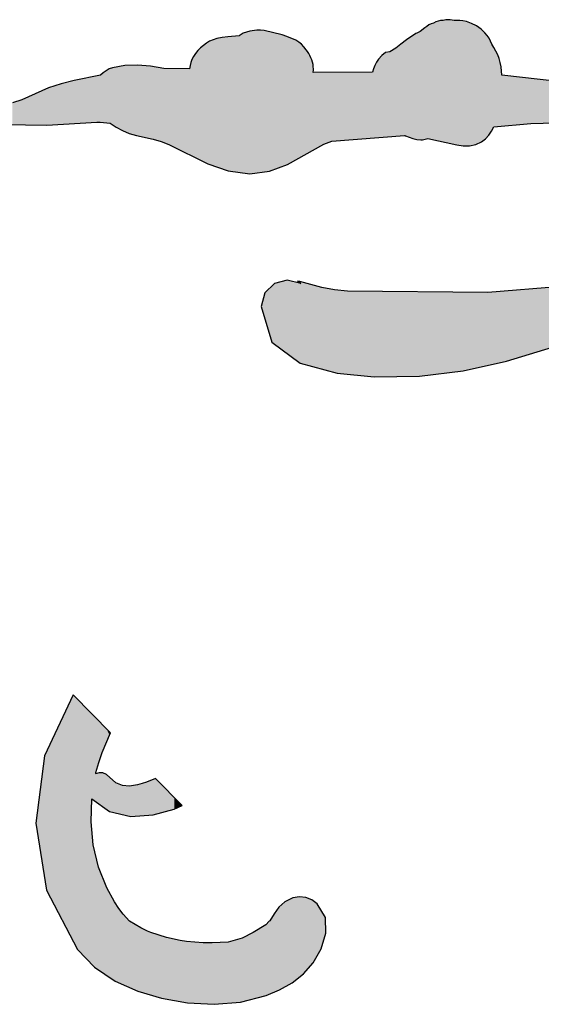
# Model space of a CAD drawing. Extents: x 1.9 to 28.2, y -198.3 to -105.4.
# Tile 3 of 19: x 7.9 to 11.9, y -198.3 to -190.8. Entities that reach past the tile are written whole.
import ezdxf

# ---------------------------------------------------------------- set-up
doc = ezdxf.new("R2010")
doc.units = 0
doc.layers.add('LAYER_3', color=7, linetype='CONTINUOUS')

# ---------------------------------------------------------------- blocks, each defined once
blk = doc.blocks.new('*U24')
at = {"layer": 'LAYER_3', "color": 112}
for points in [[(11.1237, -191.7013), (11.1055, -190.7983), (11.1237, -190.7921)], [(11.1425, -191.7055), (11.1237, -190.7921), (11.1425, -190.7883)], [(11.1237, -191.7013), (11.1237, -190.7921), (11.1425, -191.7055)], [(11.162, -191.7097), (11.1425, -190.7883), (11.162, -190.787)], [(11.1425, -191.7055), (11.1425, -190.7883), (11.162, -191.7097)], [(11.1725, -191.7121), (11.162, -190.787), (11.1725, -190.7848)], [(11.162, -191.7097), (11.162, -190.787), (11.1725, -191.7121)], [(11.1831, -191.7144), (11.1725, -190.7848), (11.1831, -190.7831)], [(11.1725, -191.7121), (11.1725, -190.7848), (11.1831, -191.7144)], [(11.1937, -191.7167), (11.1831, -190.7831), (11.1937, -190.7821)], [(11.1831, -191.7144), (11.1831, -190.7831), (11.1937, -191.7167)], [(11.2044, -191.7191), (11.1937, -190.7821), (11.2044, -190.7817)], [(11.1937, -191.7167), (11.1937, -190.7821), (11.2044, -191.7191)], [(11.2044, -191.7191), (11.2044, -190.7817), (11.2145, -191.7213)], [(11.2145, -191.7213), (11.2044, -190.7817), (11.2145, -190.7821)], [(11.2145, -191.7213), (11.2145, -190.7821), (11.2443, -191.7278)], [(11.2443, -191.7278), (11.2145, -190.7821), (11.2443, -190.7872)], [(11.2443, -191.7278), (11.2443, -190.7872), (11.2663, -191.7327)], [(11.2663, -191.7327), (11.2443, -190.7872), (11.2663, -190.7873)], [(11.2663, -191.7327), (11.2663, -190.7873), (11.2883, -191.736)], [(11.2883, -191.736), (11.2663, -190.7873), (11.2883, -190.7874)], [(11.2883, -191.736), (11.2883, -190.7874), (11.3119, -191.7396)], [(11.3119, -191.7396), (11.2883, -190.7874), (11.3119, -190.7901)], [(11.3119, -191.7396), (11.3119, -190.7901), (11.3129, -191.7397)], [(11.3129, -191.7397), (11.3119, -190.7901), (11.3129, -190.7903)], [(11.3129, -191.7397), (11.3129, -190.7903), (11.3387, -191.7392)], [(11.3387, -191.7392), (11.3129, -190.7903), (11.3387, -190.7961)], [(11.3387, -191.7392), (11.3387, -190.7961), (11.3617, -191.7387)], [(11.3617, -191.7387), (11.3387, -190.7961), (11.3617, -190.8042)], [(9.6939, -191.9506), (9.6684, -190.8752), (9.6939, -190.8689)], [(9.7474, -191.9437), (9.6939, -190.8689), (9.7474, -190.8618)], [(9.6939, -191.9506), (9.6939, -190.8689), (9.6939, -191.9506)], [(9.6939, -191.9506), (9.6939, -190.8689), (9.6939, -190.8689)], [(9.6939, -191.9506), (9.6939, -190.8689), (9.7474, -191.9437)], [(9.7743, -191.9402), (9.7474, -190.8618), (9.7743, -190.8612)], [(9.7474, -191.9437), (9.7474, -190.8618), (9.7743, -191.9402)], [(9.7743, -191.9402), (9.7743, -190.8612), (9.8012, -191.9367)], [(9.8012, -191.9367), (9.7743, -190.8612), (9.8012, -190.8642)], [(9.8012, -191.9367), (9.8012, -190.8642), (9.8437, -191.9312)], [(9.8437, -191.9312), (9.8012, -190.8642), (9.8437, -190.8743)], [(10.9914, -191.6935), (10.988, -190.8721), (10.9914, -190.8695)], [(11.0058, -191.6929), (10.9914, -190.8695), (11.0058, -190.8583)], [(10.9914, -191.6935), (10.9914, -190.8695), (11.0058, -191.6929)], [(11.0234, -191.6891), (11.0058, -190.8583), (11.0234, -190.8447)], [(11.0058, -191.6929), (11.0058, -190.8583), (11.0234, -191.6891)], [(11.0377, -191.6861), (11.0234, -190.8447), (11.0377, -190.8322)], [(11.0234, -191.6891), (11.0234, -190.8447), (11.0377, -191.6861)], [(11.0461, -191.6843), (11.0377, -190.8322), (11.0461, -190.8265)], [(11.0377, -191.6861), (11.0377, -190.8322), (11.0461, -191.6843)], [(11.0532, -191.6859), (11.0461, -190.8265), (11.0532, -190.8217)], [(11.0461, -191.6843), (11.0461, -190.8265), (11.0532, -191.6859)], [(11.07, -191.6896), (11.0532, -190.8217), (11.07, -190.8133)], [(11.0532, -191.6859), (11.0532, -190.8217), (11.07, -191.6896)], [(11.088, -191.6935), (11.07, -190.8133), (11.088, -190.807)], [(11.07, -191.6896), (11.07, -190.8133), (11.088, -191.6935)], [(11.1055, -191.6973), (11.088, -190.807), (11.1055, -190.7983)], [(11.088, -191.6935), (11.088, -190.807), (11.1055, -191.6973)], [(11.1055, -191.6973), (11.1055, -190.7983), (11.1237, -191.7013)], [(11.3617, -191.7387), (11.3617, -190.8042), (11.3774, -191.7353)], [(11.3774, -191.7353), (11.3617, -190.8042), (11.3774, -190.8097)], [(11.3774, -191.7353), (11.3774, -190.8097), (11.4092, -191.7285)], [(11.4092, -191.7285), (11.3774, -190.8097), (11.4092, -190.8259)], [(11.4092, -191.7285), (11.4092, -190.8259), (11.4147, -191.7259)], [(11.4147, -191.7259), (11.4092, -190.8259), (11.4147, -190.8287)], [(11.4147, -191.7259), (11.4147, -190.8287), (11.449, -191.7098)], [(11.449, -191.7098), (11.4147, -190.8287), (11.449, -190.8524)], [(11.449, -191.7098), (11.449, -190.8524), (11.4521, -191.7083)], [(11.4521, -191.7083), (11.449, -190.8524), (11.4521, -190.8553)], [(11.4521, -191.7083), (11.4521, -190.8553), (11.479, -191.6879)], [(11.479, -191.6879), (11.4521, -190.8553), (11.479, -190.8804)], [(9.3881, -191.8801), (9.3749, -190.9535), (9.3881, -190.9455)], [(9.4143, -191.8893), (9.3881, -190.9455), (9.4143, -190.9337)], [(9.3881, -191.8801), (9.3881, -190.9455), (9.4143, -191.8893)], [(9.4425, -191.8993), (9.4143, -190.9337), (9.4425, -190.9252)], [(9.4143, -191.8893), (9.4143, -190.9337), (9.4425, -191.8993)], [(9.4846, -191.9142), (9.4425, -190.9252), (9.4846, -190.9169)], [(9.4425, -191.8993), (9.4425, -190.9252), (9.4846, -191.9142)], [(9.5272, -191.9292), (9.4846, -190.9169), (9.5272, -190.9111)], [(9.4846, -191.9142), (9.4846, -190.9169), (9.5272, -191.9292)], [(9.5285, -191.9296), (9.5272, -190.9111), (9.5285, -190.911)], [(9.5272, -191.9292), (9.5272, -190.9111), (9.5285, -191.9296)], [(9.6129, -191.9403), (9.5285, -190.911), (9.6129, -190.9043)], [(9.5285, -191.9296), (9.5285, -190.911), (9.6129, -191.9403)], [(9.6147, -191.9406), (9.6129, -190.9043), (9.6147, -190.9029)], [(9.6129, -191.9403), (9.6129, -190.9043), (9.6147, -191.9406)], [(9.6182, -191.941), (9.6147, -190.9029), (9.6182, -190.8994)], [(9.6147, -191.9406), (9.6147, -190.9029), (9.6182, -191.941)], [(9.62, -191.9412), (9.6182, -190.8994), (9.62, -190.898)], [(9.6182, -191.941), (9.6182, -190.8994), (9.62, -191.9412)], [(9.6437, -191.9442), (9.62, -190.898), (9.6437, -190.8849)], [(9.62, -191.9412), (9.62, -190.898), (9.6437, -191.9442)], [(9.6684, -191.9474), (9.6437, -190.8849), (9.6684, -190.8752)], [(9.6437, -191.9442), (9.6437, -190.8849), (9.6684, -191.9474)], [(9.6684, -191.9474), (9.6684, -190.8752), (9.6939, -191.9506)], [(9.8437, -191.9312), (9.8437, -190.8743), (9.9397, -191.8962)], [(9.9397, -191.8962), (9.8437, -190.8743), (9.9397, -190.8972)], [(9.9397, -191.8962), (9.9397, -190.8972), (9.9739, -191.8836)], [(9.9739, -191.8836), (9.9397, -190.8972), (9.9739, -190.9093)], [(9.9739, -191.8836), (9.9739, -190.9093), (9.9788, -191.8819)], [(9.9788, -191.8819), (9.9739, -190.9093), (9.9788, -190.9114)], [(9.9788, -191.8819), (9.9788, -190.9114), (10.0422, -191.8462)], [(10.0422, -191.8462), (9.9788, -190.9114), (10.0422, -190.9377)], [(10.0422, -191.8462), (10.0422, -190.9377), (10.0653, -191.8331)], [(10.0653, -191.8331), (10.0422, -190.9377), (10.0653, -190.952)], [(10.8696, -191.6608), (10.8674, -190.9472), (10.8696, -190.9454)], [(10.874, -191.6622), (10.8696, -190.9454), (10.874, -190.9419)], [(10.8696, -191.6608), (10.8696, -190.9454), (10.874, -191.6622)], [(10.8763, -191.6626), (10.874, -190.9419), (10.8763, -190.94)], [(10.874, -191.6622), (10.874, -190.9419), (10.8763, -191.6626)], [(10.8822, -191.6652), (10.8763, -190.94), (10.8822, -190.9352)], [(10.8763, -191.6626), (10.8763, -190.94), (10.8822, -191.6652)], [(10.9031, -191.6743), (10.8822, -190.9352), (10.9031, -190.9212)], [(10.8822, -191.6652), (10.8822, -190.9352), (10.9031, -191.6743)], [(10.9312, -191.6836), (10.9031, -190.9212), (10.9312, -190.9026)], [(10.9031, -191.6743), (10.9031, -190.9212), (10.9312, -191.6836)], [(10.954, -191.6887), (10.9312, -190.9026), (10.954, -190.8873)], [(10.9312, -191.6836), (10.9312, -190.9026), (10.954, -191.6887)], [(10.9605, -191.6901), (10.954, -190.8873), (10.9605, -190.884)], [(10.954, -191.6887), (10.954, -190.8873), (10.9605, -191.6901)], [(10.9623, -191.6903), (10.9605, -190.884), (10.9623, -190.8831)], [(10.9605, -191.6901), (10.9605, -190.884), (10.9623, -191.6903)], [(10.988, -191.6931), (10.9623, -190.8831), (10.988, -190.8721)], [(10.9623, -191.6903), (10.9623, -190.8831), (10.988, -191.6931)], [(10.988, -191.6931), (10.988, -190.8721), (10.9914, -191.6935)], [(11.479, -191.6879), (11.479, -190.8804), (11.4821, -191.6856)], [(11.4821, -191.6856), (11.479, -190.8804), (11.4821, -190.8842)], [(11.4821, -191.6856), (11.4821, -190.8842), (11.4956, -191.6716)], [(11.4956, -191.6716), (11.4821, -190.8842), (11.4956, -190.9007)], [(11.4956, -191.6716), (11.4956, -190.9007), (11.5079, -191.6588)], [(11.5079, -191.6588), (11.4956, -190.9007), (11.5079, -190.9193)], [(11.5079, -191.6588), (11.5079, -190.9193), (11.5097, -191.6564)], [(11.5097, -191.6564), (11.5079, -190.9193), (11.5097, -190.9219)], [(11.5097, -191.6564), (11.5097, -190.9219), (11.5214, -191.6401)], [(11.5214, -191.6401), (11.5097, -190.9219), (11.5214, -190.9439)], [(11.5214, -191.6401), (11.5214, -190.9439), (11.5297, -191.6285)], [(11.5297, -191.6285), (11.5214, -190.9439), (11.5297, -190.9635)], [(9.2978, -191.8373), (9.2799, -191.0373), (9.2978, -191.0151)], [(9.3182, -191.8474), (9.2978, -191.0151), (9.3182, -190.9955)], [(9.2978, -191.8373), (9.2978, -191.0151), (9.3182, -191.8474)], [(9.3637, -191.8699), (9.3182, -190.9955), (9.3637, -190.9604)], [(9.3182, -191.8474), (9.3182, -190.9955), (9.3637, -191.8699)], [(9.3749, -191.8754), (9.3637, -190.9604), (9.3749, -190.9535)], [(9.3637, -191.8699), (9.3637, -190.9604), (9.3749, -191.8754)], [(9.3749, -191.8754), (9.3749, -190.9535), (9.3881, -191.8801)], [(10.0653, -191.8331), (10.0653, -190.952), (10.086, -191.8215)], [(10.086, -191.8215), (10.0653, -190.952), (10.086, -190.9687)], [(10.086, -191.8215), (10.086, -190.9687), (10.1043, -191.8112)], [(10.1043, -191.8112), (10.086, -190.9687), (10.1043, -190.9878)], [(10.1043, -191.8112), (10.1043, -190.9878), (10.1202, -191.8022)], [(10.1202, -191.8022), (10.1043, -190.9878), (10.1202, -191.0093)], [(10.1202, -191.8022), (10.1202, -191.0093), (10.1321, -191.7955)], [(10.1321, -191.7955), (10.1202, -191.0093), (10.1321, -191.0229)], [(10.8024, -191.6653), (10.7563, -191.0261), (10.8024, -190.997)], [(10.841, -191.6624), (10.8024, -190.997), (10.841, -190.9687)], [(10.8024, -191.6653), (10.8024, -190.997), (10.841, -191.6624)], [(10.8674, -191.6604), (10.841, -190.9687), (10.8674, -190.9472)], [(10.841, -191.6624), (10.841, -190.9687), (10.8674, -191.6604)], [(10.8674, -191.6604), (10.8674, -190.9472), (10.8696, -191.6608)], [(11.5297, -191.6285), (11.5297, -190.9635), (11.5311, -191.626)], [(11.5311, -191.626), (11.5297, -190.9635), (11.5311, -190.9667)], [(11.5311, -191.626), (11.5311, -190.9667), (11.5472, -191.5953)], [(11.5472, -191.5953), (11.5311, -190.9667), (11.5472, -190.9924)], [(11.5472, -191.5953), (11.5472, -190.9924), (11.5474, -191.5953)], [(11.5474, -191.5953), (11.5472, -190.9924), (11.5474, -190.9926)], [(11.5474, -191.5953), (11.5474, -190.9926), (11.5623, -191.594)], [(11.5623, -191.594), (11.5474, -190.9926), (11.5623, -191.0195)], [(11.5623, -191.594), (11.5623, -191.0195), (11.5755, -191.5928)], [(11.5755, -191.5928), (11.5623, -191.0195), (11.5755, -191.0475)], [(9.253, -191.8152), (9.2448, -191.1064), (9.253, -191.0837)], [(9.2646, -191.8209), (9.253, -191.0837), (9.2646, -191.062)], [(9.253, -191.8152), (9.253, -191.0837), (9.2646, -191.8209)], [(9.2799, -191.8285), (9.2646, -191.062), (9.2799, -191.0373)], [(9.2646, -191.8209), (9.2646, -191.062), (9.2799, -191.8285)], [(9.2799, -191.8285), (9.2799, -191.0373), (9.2978, -191.8373)], [(10.1321, -191.7955), (10.1321, -191.0229), (10.1421, -191.7899)], [(10.1421, -191.7899), (10.1321, -191.0229), (10.1421, -191.0377)], [(10.1421, -191.7899), (10.1421, -191.0377), (10.15, -191.7854)], [(10.15, -191.7854), (10.1421, -191.0377), (10.15, -191.0536)], [(10.15, -191.7854), (10.15, -191.0536), (10.156, -191.782)], [(10.156, -191.782), (10.15, -191.0536), (10.156, -191.0707)], [(10.156, -191.782), (10.156, -191.0707), (10.1643, -191.7774)], [(10.1643, -191.7774), (10.156, -191.0707), (10.1643, -191.0873)], [(10.1643, -191.7774), (10.1643, -191.0873), (10.1702, -191.774)], [(10.1702, -191.774), (10.1643, -191.0873), (10.1702, -191.1045)], [(10.6697, -191.6755), (10.6548, -191.1046), (10.6697, -191.0824)], [(10.695, -191.6736), (10.6697, -191.0824), (10.695, -191.0545)], [(10.6697, -191.6755), (10.6697, -191.0824), (10.695, -191.6736)], [(10.7232, -191.6714), (10.695, -191.0545), (10.7232, -191.0319)], [(10.695, -191.6736), (10.695, -191.0545), (10.7232, -191.6714)], [(10.7563, -191.6689), (10.7232, -191.0319), (10.7563, -191.0261)], [(10.7232, -191.6714), (10.7232, -191.0319), (10.7563, -191.6689)], [(10.7563, -191.6689), (10.7563, -191.0261), (10.8024, -191.6653)], [(11.5755, -191.5928), (11.5755, -191.0475), (11.5869, -191.5918)], [(11.5869, -191.5918), (11.5755, -191.0475), (11.5869, -191.0769)], [(11.5869, -191.5918), (11.5869, -191.0769), (11.5955, -191.5911)], [(11.5955, -191.5911), (11.5869, -191.0769), (11.5955, -191.1075)], [(8.6019, -191.5637), (8.5802, -191.185), (8.6019, -191.1688)], [(8.6252, -191.5662), (8.6019, -191.1688), (8.6252, -191.1557)], [(8.6019, -191.5637), (8.6019, -191.1688), (8.6252, -191.5662)], [(8.6341, -191.5671), (8.6252, -191.1557), (8.6341, -191.1524)], [(8.6252, -191.5662), (8.6252, -191.1557), (8.6341, -191.5671)], [(8.6501, -191.5782), (8.6341, -191.1524), (8.6501, -191.1465)], [(8.6341, -191.5671), (8.6341, -191.1524), (8.6501, -191.5782)], [(8.6781, -191.5977), (8.6501, -191.1465), (8.6781, -191.1414)], [(8.6501, -191.5782), (8.6501, -191.1465), (8.6781, -191.5977)], [(8.7254, -191.6239), (8.6781, -191.1414), (8.7254, -191.1327)], [(8.6781, -191.5977), (8.6781, -191.1414), (8.7254, -191.6239)], [(8.7433, -191.6313), (8.7254, -191.1327), (8.7433, -191.1294)], [(8.7254, -191.6239), (8.7254, -191.1327), (8.7433, -191.6313)], [(8.777, -191.6452), (8.7433, -191.1294), (8.777, -191.1283)], [(8.7433, -191.6313), (8.7433, -191.1294), (8.777, -191.6452)], [(8.834, -191.6611), (8.777, -191.1283), (8.834, -191.1265)], [(8.777, -191.6452), (8.777, -191.1283), (8.834, -191.6611)], [(8.8406, -191.6625), (8.834, -191.1265), (8.8406, -191.1263)], [(8.834, -191.6611), (8.834, -191.1265), (8.8406, -191.6625)], [(8.8406, -191.6625), (8.8406, -191.1263), (8.94, -191.6843)], [(8.94, -191.6843), (8.8406, -191.1263), (8.94, -191.1349)], [(8.94, -191.6843), (8.94, -191.1349), (8.9585, -191.6883)], [(8.9585, -191.6883), (8.94, -191.1349), (8.9585, -191.1382)], [(8.9585, -191.6883), (8.9585, -191.1382), (9.0196, -191.7059)], [(9.0196, -191.7059), (8.9585, -191.1382), (9.0196, -191.1491)], [(9.0196, -191.7059), (9.0196, -191.1491), (9.0394, -191.7137)], [(9.0394, -191.7137), (9.0196, -191.1491), (9.0394, -191.1527)], [(9.0394, -191.7137), (9.0394, -191.1527), (9.0788, -191.7293)], [(9.0788, -191.7293), (9.0394, -191.1527), (9.0788, -191.1528)], [(9.0788, -191.7293), (9.0788, -191.1528), (9.2353, -191.8065)], [(9.2353, -191.8065), (9.0788, -191.1528), (9.2353, -191.1536)], [(9.2392, -191.8084), (9.2353, -191.1536), (9.2392, -191.1298)], [(9.2353, -191.8065), (9.2353, -191.1536), (9.2392, -191.8084)], [(9.2448, -191.8112), (9.2392, -191.1298), (9.2448, -191.1064)], [(9.2392, -191.8084), (9.2392, -191.1298), (9.2448, -191.8112)], [(9.2448, -191.8112), (9.2448, -191.1064), (9.253, -191.8152)], [(10.1702, -191.774), (10.1702, -191.1045), (10.1738, -191.772)], [(10.1738, -191.772), (10.1702, -191.1045), (10.1738, -191.1224)], [(10.1738, -191.772), (10.1738, -191.1224), (10.175, -191.7713)], [(10.175, -191.7713), (10.1738, -191.1224), (10.175, -191.1409)], [(10.175, -191.1819), (10.175, -191.1409), (10.1765, -191.1614)], [(10.1765, -191.1614), (10.175, -191.1409), (10.1765, -191.1507)], [(10.1765, -191.1614), (10.1765, -191.1507), (10.1766, -191.1511)], [(10.6329, -191.6783), (10.6256, -191.181), (10.6329, -191.1544)], [(10.6426, -191.6776), (10.6329, -191.1544), (10.6426, -191.1288)], [(10.6329, -191.6783), (10.6329, -191.1544), (10.6426, -191.6776)], [(10.6548, -191.6766), (10.6426, -191.1288), (10.6548, -191.1046)], [(10.6426, -191.6776), (10.6426, -191.1288), (10.6548, -191.6766)], [(10.6548, -191.6766), (10.6548, -191.1046), (10.6697, -191.6755)], [(11.5955, -191.5911), (11.5955, -191.1075), (11.601, -191.5906)], [(11.601, -191.5906), (11.5955, -191.1075), (11.601, -191.1391)], [(11.601, -191.5906), (11.601, -191.1391), (11.6066, -191.5901)], [(11.6066, -191.5901), (11.601, -191.1391), (11.6066, -191.2033)], [(8.3597, -191.5697), (8.2612, -191.2687), (8.3597, -191.2432)], [(8.5318, -191.5585), (8.3597, -191.2432), (8.5318, -191.2093)], [(8.3597, -191.5697), (8.3597, -191.2432), (8.5318, -191.5585)], [(8.5576, -191.5591), (8.5318, -191.2093), (8.5576, -191.2042)], [(8.5318, -191.5585), (8.5318, -191.2093), (8.5576, -191.5591)], [(8.5601, -191.5594), (8.5576, -191.2042), (8.5601, -191.2037)], [(8.5576, -191.5591), (8.5576, -191.2042), (8.5601, -191.5594)], [(8.5802, -191.5615), (8.5601, -191.2037), (8.5802, -191.185)], [(8.5601, -191.5594), (8.5601, -191.2037), (8.5802, -191.5615)], [(8.5802, -191.5615), (8.5802, -191.185), (8.6019, -191.5637)], [(10.175, -191.7713), (10.175, -191.1819), (10.1765, -191.7705)], [(10.1765, -191.7705), (10.175, -191.1819), (10.1765, -191.1819)], [(10.1765, -191.7705), (10.1765, -191.1819), (10.1766, -191.7704)], [(10.1766, -191.7704), (10.1765, -191.1819), (10.1766, -191.1819)], [(10.2542, -191.7267), (10.1766, -191.1819), (10.2542, -191.1817)], [(10.1766, -191.7704), (10.1766, -191.1819), (10.2542, -191.7267)], [(10.316, -191.7026), (10.2542, -191.1817), (10.316, -191.1816)], [(10.2542, -191.7267), (10.2542, -191.1817), (10.316, -191.7026)], [(10.6256, -191.6789), (10.316, -191.1816), (10.6256, -191.181)], [(10.316, -191.7026), (10.316, -191.1816), (10.6256, -191.6789)], [(10.6256, -191.6789), (10.6256, -191.181), (10.6329, -191.6783)], [(11.6066, -191.5901), (11.6066, -191.2033), (11.8279, -191.5708)], [(11.8279, -191.5708), (11.6066, -191.2033), (11.8279, -191.2279)], [(11.8279, -191.5708), (11.8279, -191.2279), (12.1076, -191.563)], [(12.1076, -191.563), (11.8279, -191.2279), (12.1076, -191.259)], [(8.1512, -191.5832), (7.9612, -191.3893), (8.1512, -191.3056)], [(8.1647, -191.5823), (8.1512, -191.3056), (8.1647, -191.2997)], [(8.1512, -191.5832), (8.1512, -191.3056), (8.1647, -191.5823)], [(8.2612, -191.576), (8.1647, -191.2997), (8.2612, -191.2687)], [(8.1647, -191.5823), (8.1647, -191.2997), (8.2612, -191.576)], [(8.2612, -191.576), (8.2612, -191.2687), (8.3597, -191.5697)], [(7.9612, -191.58), (7.8911, -191.413), (7.9612, -191.3893)], [(7.9612, -191.58), (7.9612, -191.3893), (8.1512, -191.5832)], [(7.8911, -191.5789), (7.8911, -191.413), (7.9612, -191.58)]]:
    blk.add_solid(points, dxfattribs=at)
blk = doc.blocks.new('*U26')
at = {"layer": 'LAYER_3', "color": 112}
for points in [[(8.3512, -197.7767), (8.1498, -196.338), (8.3512, -195.9067)], [(8.3512, -197.7767), (8.3512, -195.9067), (8.3839, -197.8397)], [(8.3839, -197.8397), (8.3512, -195.9067), (8.3839, -195.9399)], [(8.3839, -197.8397), (8.3839, -195.9399), (8.4878, -197.9466)], [(8.4878, -197.9466), (8.3839, -195.9399), (8.4878, -196.0452)], [(8.4878, -196.8703), (8.4878, -196.0452), (8.4932, -196.6944)], [(8.4932, -196.6944), (8.4878, -196.0452), (8.4932, -196.0507)], [(8.4932, -196.6944), (8.4932, -196.0507), (8.5043, -196.7024)], [(8.5043, -196.7024), (8.4932, -196.0507), (8.5043, -196.062)], [(8.5043, -196.7024), (8.5043, -196.062), (8.5147, -196.71)], [(8.5147, -196.71), (8.5043, -196.062), (8.5147, -196.0726)], [(8.5147, -196.71), (8.5147, -196.0726), (8.5225, -196.7156)], [(8.5225, -196.7156), (8.5147, -196.0726), (8.5225, -196.0805)], [(8.5225, -196.5063), (8.5225, -196.0805), (8.523, -196.5038)], [(8.523, -196.5038), (8.5225, -196.0805), (8.523, -196.0809)], [(8.523, -196.5038), (8.523, -196.0809), (8.5237, -196.4987)], [(8.5237, -196.4987), (8.523, -196.0809), (8.5237, -196.0816)], [(8.5237, -196.4987), (8.5237, -196.0816), (8.5241, -196.4961)], [(8.5241, -196.4961), (8.5237, -196.0816), (8.5241, -196.0821)], [(8.5241, -196.4961), (8.5241, -196.0821), (8.5438, -196.4254)], [(8.5438, -196.4254), (8.5241, -196.0821), (8.5438, -196.102)], [(8.5438, -196.4254), (8.5438, -196.102), (8.5457, -196.4186)], [(8.5457, -196.4186), (8.5438, -196.102), (8.5457, -196.1039)], [(8.5457, -196.4186), (8.5457, -196.1039), (8.5491, -196.4088)], [(8.5491, -196.4088), (8.5457, -196.1039), (8.5491, -196.1074)], [(8.5491, -196.4088), (8.5491, -196.1074), (8.572, -196.3429)], [(8.572, -196.3429), (8.5491, -196.1074), (8.572, -196.1307)], [(8.572, -196.3429), (8.572, -196.1307), (8.577, -196.3315)], [(8.577, -196.3315), (8.572, -196.1307), (8.577, -196.1357)], [(8.577, -196.3315), (8.577, -196.1357), (8.6049, -196.2676)], [(8.6049, -196.2676), (8.577, -196.1357), (8.6049, -196.164)], [(8.6049, -196.2676), (8.6049, -196.164), (8.6072, -196.2623)], [(8.6072, -196.2623), (8.6049, -196.164), (8.6072, -196.1664)], [(8.6072, -196.2623), (8.6072, -196.1664), (8.6283, -196.2141)], [(8.6283, -196.2141), (8.6072, -196.1664), (8.6283, -196.1877)], [(8.6283, -196.2141), (8.6283, -196.1877), (8.6363, -196.1958)], [(8.1353, -197.2986), (8.0675, -196.8802), (8.1353, -196.369)], [(8.1498, -197.3879), (8.1353, -196.369), (8.1498, -196.338)], [(8.1353, -197.2986), (8.1353, -196.369), (8.1498, -197.3879)], [(8.1498, -197.3879), (8.1498, -196.338), (8.3512, -197.7767)], [(8.523, -196.716), (8.5225, -196.5063), (8.523, -196.5062)], [(8.5225, -196.7156), (8.5225, -196.5063), (8.523, -196.716)], [(8.5237, -196.7165), (8.523, -196.5062), (8.5237, -196.506)], [(8.523, -196.716), (8.523, -196.5062), (8.5237, -196.7165)], [(8.5241, -196.7168), (8.5237, -196.506), (8.5241, -196.5058)], [(8.5237, -196.7165), (8.5237, -196.506), (8.5241, -196.7168)], [(8.5438, -196.7311), (8.5241, -196.5058), (8.5438, -196.4997)], [(8.5241, -196.7168), (8.5241, -196.5058), (8.5438, -196.7311)], [(8.5457, -196.7324), (8.5438, -196.4997), (8.5457, -196.4991)], [(8.5438, -196.7311), (8.5438, -196.4997), (8.5457, -196.7324)], [(8.5491, -196.7349), (8.5457, -196.4991), (8.5491, -196.498)], [(8.5457, -196.7324), (8.5457, -196.4991), (8.5491, -196.7349)], [(8.5491, -196.7349), (8.5491, -196.498), (8.572, -196.7515)], [(8.572, -196.7515), (8.5491, -196.498), (8.572, -196.4985)], [(8.572, -196.7515), (8.572, -196.4985), (8.577, -196.7551)], [(8.577, -196.7551), (8.572, -196.4985), (8.577, -196.4987)], [(8.577, -196.7551), (8.577, -196.4987), (8.6049, -196.7753)], [(8.6049, -196.7753), (8.577, -196.4987), (8.6049, -196.5097)], [(8.6049, -196.7753), (8.6049, -196.5097), (8.6072, -196.777)], [(8.6072, -196.777), (8.6049, -196.5097), (8.6072, -196.5118)], [(8.6072, -196.777), (8.6072, -196.5118), (8.6283, -196.7923)], [(8.6283, -196.7923), (8.6072, -196.5118), (8.6283, -196.5303)], [(8.6283, -196.7923), (8.6283, -196.5303), (8.6363, -196.7941)], [(8.6363, -196.7941), (8.6283, -196.5303), (8.6363, -196.5373)], [(8.6363, -196.7941), (8.6363, -196.5373), (8.6656, -196.8008)], [(8.6656, -196.8008), (8.6363, -196.5373), (8.6656, -196.5631)], [(8.9585, -196.8179), (8.9423, -196.5551), (8.9585, -196.5486)], [(8.9769, -196.8127), (8.9585, -196.5486), (8.9769, -196.5413)], [(8.9585, -196.8179), (8.9585, -196.5486), (8.9769, -196.8127)], [(8.9769, -196.8127), (8.9769, -196.5413), (9.0239, -196.7996)], [(9.0239, -196.7996), (8.9769, -196.5413), (9.0239, -196.5889)], [(8.6656, -196.8008), (8.6656, -196.5631), (8.6707, -196.802)], [(8.6707, -196.802), (8.6656, -196.5631), (8.6707, -196.5676)], [(8.6707, -196.802), (8.6707, -196.5676), (8.6771, -196.8034)], [(8.6771, -196.8034), (8.6707, -196.5676), (8.6771, -196.5732)], [(8.6771, -196.8034), (8.6771, -196.5732), (8.6979, -196.8081)], [(8.6979, -196.8081), (8.6771, -196.5732), (8.6979, -196.5821)], [(8.6979, -196.8081), (8.6979, -196.5821), (8.7263, -196.8146)], [(8.7263, -196.8146), (8.6979, -196.5821), (8.7263, -196.5943)], [(8.7263, -196.8146), (8.7263, -196.5943), (8.7305, -196.8156)], [(8.7305, -196.8156), (8.7263, -196.5943), (8.7305, -196.5946)], [(8.7305, -196.8156), (8.7305, -196.5946), (8.779, -196.8266)], [(8.779, -196.8266), (8.7305, -196.5946), (8.779, -196.5986)], [(8.779, -196.8266), (8.779, -196.5986), (8.7801, -196.8269)], [(8.7801, -196.8269), (8.779, -196.5986), (8.7801, -196.5987)], [(8.7891, -196.8289), (8.7801, -196.5987), (8.7891, -196.5974)], [(8.7801, -196.8269), (8.7801, -196.5987), (8.7891, -196.8289)], [(8.84, -196.8256), (8.7891, -196.5974), (8.84, -196.5896)], [(8.7891, -196.8289), (8.7891, -196.5974), (8.84, -196.8256)], [(8.8433, -196.8254), (8.84, -196.5896), (8.8433, -196.5887)], [(8.84, -196.8256), (8.84, -196.5896), (8.8433, -196.8254)], [(8.8662, -196.8239), (8.8433, -196.5887), (8.8662, -196.5824)], [(8.8433, -196.8254), (8.8433, -196.5887), (8.8662, -196.8239)], [(8.8749, -196.8233), (8.8662, -196.5824), (8.8749, -196.58)], [(8.8662, -196.8239), (8.8662, -196.5824), (8.8749, -196.8233)], [(8.9093, -196.8211), (8.8749, -196.58), (8.9093, -196.5683)], [(8.8749, -196.8233), (8.8749, -196.58), (8.9093, -196.8211)], [(8.9153, -196.8207), (8.9093, -196.5683), (8.9153, -196.5659)], [(8.9093, -196.8211), (8.9093, -196.5683), (8.9153, -196.8207)], [(8.9423, -196.8189), (8.9153, -196.5659), (8.9423, -196.5551)], [(8.9153, -196.8207), (8.9153, -196.5659), (8.9423, -196.8189)], [(8.9423, -196.8189), (8.9423, -196.5551), (8.9585, -196.8179)], [(9.0239, -196.7996), (9.0239, -196.5889), (9.0597, -196.7896)], [(9.0597, -196.7896), (9.0239, -196.5889), (9.0597, -196.6252)], [(9.0597, -196.7896), (9.0597, -196.6252), (9.1193, -196.773)], [(9.1193, -196.773), (9.0597, -196.6252), (9.1193, -196.6856)], [(9.1193, -196.773), (9.1193, -196.6856), (9.1649, -196.7525)], [(9.1649, -196.7525), (9.1193, -196.6856), (9.1649, -196.7318)], [(9.1649, -196.7525), (9.1649, -196.7318), (9.179, -196.7462)], [(8.4878, -197.9466), (8.4878, -196.8703), (8.4932, -197.9522)], [(8.4932, -197.9522), (8.4878, -196.8703), (8.4932, -196.9275)], [(8.4932, -197.9522), (8.4932, -196.9275), (8.5043, -197.9636)], [(8.5043, -197.9636), (8.4932, -196.9275), (8.5043, -197.0449)], [(8.5043, -197.9636), (8.5043, -197.0449), (8.5147, -197.9743)], [(8.5147, -197.9743), (8.5043, -197.0449), (8.5147, -197.0894)], [(8.5147, -197.9743), (8.5147, -197.0894), (8.5225, -197.9795)], [(8.5225, -197.9795), (8.5147, -197.0894), (8.5225, -197.1227)], [(8.5225, -197.9795), (8.5225, -197.1227), (8.523, -197.9798)], [(8.523, -197.9798), (8.5225, -197.1227), (8.523, -197.1248)], [(8.523, -197.9798), (8.523, -197.1248), (8.5237, -197.9803)], [(8.5237, -197.9803), (8.523, -197.1248), (8.5237, -197.1275)], [(8.5237, -197.9803), (8.5237, -197.1275), (8.5241, -197.9806)], [(8.5241, -197.9806), (8.5237, -197.1275), (8.5241, -197.1296)], [(8.5241, -197.9806), (8.5241, -197.1296), (8.5438, -197.9937)], [(8.5438, -197.9937), (8.5241, -197.1296), (8.5438, -197.2137)], [(8.5438, -197.9937), (8.5438, -197.2137), (8.5457, -197.995)], [(8.5457, -197.995), (8.5438, -197.2137), (8.5457, -197.2183)], [(8.5457, -197.995), (8.5457, -197.2183), (8.5491, -197.9973)], [(8.5491, -197.9973), (8.5457, -197.2183), (8.5491, -197.2269)], [(8.5491, -197.9973), (8.5491, -197.2269), (8.572, -198.0126)], [(8.572, -198.0126), (8.5491, -197.2269), (8.572, -197.2841)], [(8.572, -198.0126), (8.572, -197.2841), (8.577, -198.0159)], [(8.577, -198.0159), (8.572, -197.2841), (8.577, -197.2965)], [(8.577, -198.0159), (8.577, -197.2965), (8.6049, -198.0345)], [(8.6049, -198.0345), (8.577, -197.2965), (8.6049, -197.3662)], [(8.6049, -198.0345), (8.6049, -197.3662), (8.6072, -198.0361)], [(8.6072, -198.0361), (8.6049, -197.3662), (8.6072, -197.372)], [(8.6072, -198.0361), (8.6072, -197.372), (8.6283, -198.0501)], [(8.6283, -198.0501), (8.6072, -197.372), (8.6283, -197.4102)], [(8.6283, -198.0501), (8.6283, -197.4102), (8.6363, -198.0555)], [(8.6363, -198.0555), (8.6283, -197.4102), (8.6363, -197.4247)], [(8.6363, -198.0555), (8.6363, -197.4247), (8.6656, -198.075)], [(8.6656, -198.075), (8.6363, -197.4247), (8.6656, -197.4779)], [(10.0198, -198.0882), (10.0151, -197.4498), (10.0198, -197.4476)], [(10.071, -198.0475), (10.0198, -197.4476), (10.071, -197.4389)], [(10.0198, -198.0882), (10.0198, -197.4476), (10.071, -198.0475)], [(10.071, -198.0475), (10.071, -197.4389), (10.101, -198.0237)], [(10.101, -198.0237), (10.071, -197.4389), (10.101, -197.4419)], [(10.101, -198.0237), (10.101, -197.4419), (10.1189, -198.0032)], [(10.1189, -198.0032), (10.101, -197.4419), (10.1189, -197.4437)], [(10.1189, -198.0032), (10.1189, -197.4437), (10.1634, -197.9519)], [(10.1634, -197.9519), (10.1189, -197.4437), (10.1634, -197.4616)], [(8.6656, -198.075), (8.6656, -197.4779), (8.6707, -198.0785)], [(8.6707, -198.0785), (8.6656, -197.4779), (8.6707, -197.4857)], [(8.6707, -198.0785), (8.6707, -197.4857), (8.6771, -198.0813)], [(8.6771, -198.0813), (8.6707, -197.4857), (8.6771, -197.4955)], [(8.6771, -198.0813), (8.6771, -197.4955), (8.6979, -198.0905)], [(8.6979, -198.0905), (8.6771, -197.4955), (8.6979, -197.5273)], [(9.9136, -198.1489), (9.8783, -197.5675), (9.9136, -197.5178)], [(9.9192, -198.1465), (9.9136, -197.5178), (9.9192, -197.5126)], [(9.9136, -198.1489), (9.9136, -197.5178), (9.9192, -198.1465)], [(9.9582, -198.1243), (9.9192, -197.5126), (9.9582, -197.4764)], [(9.9192, -198.1465), (9.9192, -197.5126), (9.9582, -198.1243)], [(10.0151, -198.0919), (9.9582, -197.4764), (10.0151, -197.4498)], [(9.9582, -198.1243), (9.9582, -197.4764), (10.0151, -198.0919)], [(10.0151, -198.0919), (10.0151, -197.4498), (10.0198, -198.0882)], [(10.1634, -197.9519), (10.1634, -197.4616), (10.1738, -197.94)], [(10.1738, -197.94), (10.1634, -197.4616), (10.1738, -197.4693)], [(10.1738, -197.94), (10.1738, -197.4693), (10.2048, -197.8858)], [(10.2048, -197.8858), (10.1738, -197.4693), (10.2048, -197.4924)], [(10.2048, -197.8858), (10.2048, -197.4924), (10.2345, -197.8341)], [(10.2345, -197.8341), (10.2048, -197.4924), (10.2345, -197.5414)], [(8.6979, -198.0905), (8.6979, -197.5273), (8.7263, -198.1032)], [(8.7263, -198.1032), (8.6979, -197.5273), (8.7263, -197.5644)], [(8.7263, -198.1032), (8.7263, -197.5644), (8.7305, -198.1051)], [(8.7305, -198.1051), (8.7263, -197.5644), (8.7305, -197.5699)], [(8.7305, -198.1051), (8.7305, -197.5699), (8.779, -198.1267)], [(8.779, -198.1267), (8.7305, -197.5699), (8.779, -197.6236)], [(9.8783, -198.1638), (9.8443, -197.6216), (9.8783, -197.5675)], [(9.8783, -198.1638), (9.8783, -197.5675), (9.9136, -198.1489)], [(10.2345, -197.8341), (10.2345, -197.5414), (10.2675, -197.7276)], [(10.2675, -197.7276), (10.2345, -197.5414), (10.2675, -197.596)], [(10.2675, -197.7276), (10.2675, -197.596), (10.2716, -197.7147)], [(8.779, -198.1267), (8.779, -197.6236), (8.7801, -198.1272)], [(8.7801, -198.1272), (8.779, -197.6236), (8.7801, -197.6242)], [(8.7801, -198.1272), (8.7801, -197.6242), (8.7891, -198.1312)], [(8.7891, -198.1312), (8.7801, -197.6242), (8.7891, -197.6294)], [(8.7891, -198.1312), (8.7891, -197.6294), (8.84, -198.1539)], [(8.84, -198.1539), (8.7891, -197.6294), (8.84, -197.6591)], [(8.84, -198.1539), (8.84, -197.6591), (8.8433, -198.1553)], [(8.8433, -198.1553), (8.84, -197.6591), (8.8433, -197.661)], [(8.8433, -198.1553), (8.8433, -197.661), (8.8662, -198.1621)], [(8.8662, -198.1621), (8.8433, -197.661), (8.8662, -197.6744)], [(9.815, -198.1901), (9.72, -197.7104), (9.815, -197.653)], [(9.817, -198.1895), (9.815, -197.653), (9.817, -197.6508)], [(9.815, -198.1901), (9.815, -197.653), (9.817, -198.1895)], [(9.8412, -198.1794), (9.817, -197.6508), (9.8412, -197.6244)], [(9.817, -198.1895), (9.817, -197.6508), (9.8412, -198.1794)], [(9.8443, -198.1781), (9.8412, -197.6244), (9.8443, -197.6216)], [(9.8412, -198.1794), (9.8412, -197.6244), (9.8443, -198.1781)], [(9.8443, -198.1781), (9.8443, -197.6216), (9.8783, -198.1638)], [(8.8662, -198.1621), (8.8662, -197.6744), (8.8749, -198.1646)], [(8.8749, -198.1646), (8.8662, -197.6744), (8.8749, -197.6787)], [(8.8749, -198.1646), (8.8749, -197.6787), (8.9093, -198.1747)], [(8.9093, -198.1747), (8.8749, -197.6787), (8.9093, -197.6958)], [(8.9093, -198.1747), (8.9093, -197.6958), (8.9153, -198.1764)], [(8.9153, -198.1764), (8.9093, -197.6958), (8.9153, -197.6988)], [(8.9153, -198.1764), (8.9153, -197.6988), (8.9423, -198.1844)], [(8.9423, -198.1844), (8.9153, -197.6988), (8.9423, -197.7098)], [(8.9423, -198.1844), (8.9423, -197.7098), (8.9585, -198.1891)], [(8.9585, -198.1891), (8.9423, -197.7098), (8.9585, -197.7149)], [(8.9585, -198.1891), (8.9585, -197.7149), (8.9769, -198.1945)], [(8.9769, -198.1945), (8.9585, -197.7149), (8.9769, -197.7208)], [(8.9769, -198.1945), (8.9769, -197.7208), (9.0239, -198.2083)], [(9.0239, -198.2083), (8.9769, -197.7208), (9.0239, -197.7358)], [(9.0239, -198.2083), (9.0239, -197.7358), (9.0597, -198.2146)], [(9.0597, -198.2146), (9.0239, -197.7358), (9.0597, -197.7471)], [(9.0597, -198.2146), (9.0597, -197.7471), (9.1193, -198.2252)], [(9.1193, -198.2252), (9.0597, -197.7471), (9.1193, -197.7608)], [(9.72, -198.2144), (9.6352, -197.7528), (9.72, -197.7104)], [(9.72, -198.2144), (9.72, -197.7104), (9.815, -198.1901)], [(9.1193, -198.2252), (9.1193, -197.7608), (9.1649, -198.2332)], [(9.1649, -198.2332), (9.1193, -197.7608), (9.1649, -197.7713)], [(9.1649, -198.2332), (9.1649, -197.7713), (9.179, -198.2357)], [(9.179, -198.2357), (9.1649, -197.7713), (9.179, -197.7737)], [(9.179, -198.2357), (9.179, -197.7737), (9.213, -198.2417)], [(9.213, -198.2417), (9.179, -197.7737), (9.213, -197.7793)], [(9.213, -198.2417), (9.213, -197.7793), (9.2206, -198.2431)], [(9.2206, -198.2431), (9.213, -197.7793), (9.2206, -197.7799)], [(9.2206, -198.2431), (9.2206, -197.7799), (9.3395, -198.2502)], [(9.3395, -198.2502), (9.2206, -197.7799), (9.3395, -197.7891)], [(9.3395, -198.2502), (9.3395, -197.7891), (9.4065, -198.2542)], [(9.4065, -198.2542), (9.3395, -197.7891), (9.4065, -197.7896)], [(9.4226, -198.2552), (9.4065, -197.7896), (9.4226, -197.7886)], [(9.4065, -198.2542), (9.4065, -197.7896), (9.4226, -198.2552)], [(9.5297, -198.2466), (9.4226, -197.7886), (9.5297, -197.7823)], [(9.4226, -198.2552), (9.4226, -197.7886), (9.5297, -198.2466)], [(9.6234, -198.2391), (9.5297, -197.7823), (9.6234, -197.7561)], [(9.5297, -198.2466), (9.5297, -197.7823), (9.6234, -198.2391)], [(9.6352, -198.2361), (9.6234, -197.7561), (9.6352, -197.7528)], [(9.6234, -198.2391), (9.6234, -197.7561), (9.6352, -198.2361)], [(9.6352, -198.2361), (9.6352, -197.7528), (9.72, -198.2144)]]:
    blk.add_solid(points, dxfattribs=at)
blk = doc.blocks.new('*U31')
at = {"layer": 'LAYER_3', "color": 112}
for points in [[(9.8615, -193.2288), (9.8081, -192.8549), (9.8615, -192.8035)], [(9.8804, -193.2428), (9.8615, -192.8035), (9.8804, -192.7853)], [(9.8615, -193.2288), (9.8615, -192.8035), (9.8804, -193.2428)], [(9.9773, -193.3148), (9.8804, -192.7853), (9.9773, -192.7584)], [(9.8804, -193.2428), (9.8804, -192.7853), (9.9773, -193.3148)], [(9.9773, -193.3148), (9.9773, -192.7584), (10.0561, -193.3732)], [(10.0561, -193.3732), (9.9773, -192.7584), (10.0561, -192.778)], [(10.0736, -192.7794), (10.0561, -192.7674), (10.0736, -192.7692)], [(10.0561, -193.3732), (10.0561, -192.778), (10.0736, -193.3863)], [(10.0736, -193.3863), (10.0561, -192.778), (10.0736, -192.7824)], [(10.0736, -192.7794), (10.0736, -192.7692), (10.0757, -192.7808)], [(10.0757, -192.7808), (10.0736, -192.7692), (10.0757, -192.7697)], [(10.0736, -193.3863), (10.0736, -192.7824), (10.0757, -193.3878)], [(10.0757, -193.3878), (10.0736, -192.7824), (10.0757, -192.783)], [(10.0757, -192.7808), (10.0757, -192.7697), (10.0806, -192.7842)], [(10.0806, -192.7842), (10.0757, -192.7697), (10.0806, -192.7711)], [(10.0757, -193.3878), (10.0757, -192.783), (10.0806, -193.3892)], [(10.0806, -193.3892), (10.0757, -192.783), (10.0806, -192.7842)], [(10.0806, -193.3892), (10.0806, -192.7711), (10.24, -193.4332)], [(10.24, -193.4332), (10.0806, -192.7711), (10.24, -192.815)], [(12.0603, -193.2462), (11.6413, -192.8409), (12.0603, -192.8065)], [(9.8081, -193.0535), (9.7788, -192.9574), (9.8081, -192.8549)], [(9.8081, -193.0535), (9.8081, -192.8549), (9.8615, -193.2288)], [(10.24, -193.4332), (10.24, -192.815), (10.3368, -193.4599)], [(10.3368, -193.4599), (10.24, -192.815), (10.3368, -192.8319)], [(10.3368, -193.4599), (10.3368, -192.8319), (10.3563, -193.4653)], [(10.3563, -193.4653), (10.3368, -192.8319), (10.3563, -192.8341)], [(10.3563, -193.4653), (10.3563, -192.8341), (10.4345, -193.4726)], [(10.4345, -193.4726), (10.3563, -192.8341), (10.4345, -192.8426)], [(10.4345, -193.4726), (10.4345, -192.8426), (10.6379, -193.4918)], [(10.6379, -193.4918), (10.4345, -192.8426), (10.6379, -192.8445)], [(10.6379, -193.4918), (10.6379, -192.8445), (10.9818, -193.4874)], [(10.9818, -193.4874), (10.6379, -192.8445), (10.9818, -192.8477)], [(10.9818, -193.4874), (10.9818, -192.8477), (11.314, -193.4465)], [(11.314, -193.4465), (10.9818, -192.8477), (11.314, -192.8507)], [(11.314, -193.4465), (11.314, -192.8507), (11.5002, -193.4047)], [(11.5002, -193.4047), (11.314, -192.8507), (11.5002, -192.8524)], [(11.6413, -193.373), (11.5002, -192.8524), (11.6413, -192.8409)], [(11.5002, -193.4047), (11.5002, -192.8524), (11.6413, -193.373)], [(11.6413, -193.373), (11.6413, -192.8409), (12.0603, -193.2462)]]:
    blk.add_solid(points, dxfattribs=at)
blk = doc.blocks.new('BLOCK_2')
at = {"layer": 'LAYER_3'}
for points in [[(12.3246, -191.2832), (11.6066, -191.2033), (11.601, -191.1391), (11.5955, -191.1075), (11.5869, -191.0769), (11.5755, -191.0475), (11.5623, -191.0195), (11.5474, -190.9926), (11.5311, -190.9667), (11.5214, -190.9439), (11.5097, -190.9219), (11.4956, -190.9007), (11.479, -190.8804), (11.449, -190.8524), (11.4147, -190.8287), (11.3774, -190.8097), (11.3387, -190.7961), (11.3119, -190.7901), (11.2883, -190.7874), (11.2443, -190.7872), (11.2145, -190.7821), (11.2044, -190.7817), (11.1937, -190.7821), (11.1831, -190.7831), (11.1725, -190.7848), (11.162, -190.787), (11.1425, -190.7883), (11.1237, -190.7921), (11.1055, -190.7983), (11.088, -190.807), (11.07, -190.8133), (11.0532, -190.8217), (11.0377, -190.8322), (11.0234, -190.8447), (10.988, -190.8721), (10.9623, -190.8831), (10.954, -190.8873), (10.8822, -190.9352), (10.841, -190.9687), (10.8024, -190.997), (10.7563, -191.0261), (10.7232, -191.0319), (10.695, -191.0545), (10.6697, -191.0824), (10.6548, -191.1046), (10.6426, -191.1288), (10.6329, -191.1544), (10.6256, -191.181), (10.175, -191.1819), (10.1765, -191.1614), (10.1766, -191.1511), (10.175, -191.1409), (10.1738, -191.1224), (10.1702, -191.1045), (10.1643, -191.0873), (10.156, -191.0707), (10.15, -191.0536), (10.1421, -191.0377), (10.1321, -191.0229), (10.1202, -191.0093), (10.1043, -190.9878), (10.086, -190.9687), (10.0653, -190.952), (10.0422, -190.9377), (9.9739, -190.9093), (9.9397, -190.8972), (9.8012, -190.8642), (9.7743, -190.8612), (9.7474, -190.8618), (9.6939, -190.8689), (9.6684, -190.8752), (9.6437, -190.8849), (9.62, -190.898), (9.6182, -190.8994), (9.6147, -190.9029), (9.6129, -190.9043), (9.5272, -190.9111), (9.4846, -190.9169), (9.4425, -190.9252), (9.4143, -190.9337), (9.3881, -190.9455), (9.3637, -190.9604), (9.3182, -190.9955), (9.2978, -191.0151), (9.2799, -191.0373), (9.2646, -191.062), (9.253, -191.0837), (9.2448, -191.1064), (9.2392, -191.1298), (9.2353, -191.1536), (9.0394, -191.1527), (8.94, -191.1349), (8.8406, -191.1263), (8.7433, -191.1294), (8.6501, -191.1465), (8.6252, -191.1557), (8.6019, -191.1688), (8.5802, -191.185), (8.5601, -191.2037), (8.3597, -191.2432), (8.2612, -191.2687), (8.1647, -191.2997), (7.9612, -191.3893), (7.8911, -191.413)], [(7.8272, -191.5778), (8.1512, -191.5832), (8.5318, -191.5585), (8.5576, -191.5591), (8.6341, -191.5671), (8.6781, -191.5977), (8.7254, -191.6239), (8.777, -191.6452), (8.834, -191.6611), (8.9585, -191.6883), (9.0196, -191.7059), (9.0788, -191.7293), (9.3749, -191.8754), (9.5285, -191.9296), (9.6939, -191.9506), (9.8437, -191.9312), (9.9788, -191.8819), (10.2542, -191.7267), (10.316, -191.7026), (10.8674, -191.6604), (10.8696, -191.6608), (10.874, -191.6622), (10.8763, -191.6626), (10.9031, -191.6743), (10.9312, -191.6836), (10.9605, -191.6901), (10.9914, -191.6935), (11.0058, -191.6929), (11.0461, -191.6843), (11.2663, -191.7327), (11.3129, -191.7397), (11.3617, -191.7387), (11.4092, -191.7285), (11.4521, -191.7083), (11.4821, -191.6856), (11.5079, -191.6588), (11.5297, -191.6285), (11.5472, -191.5953), (11.8279, -191.5708), (12.1076, -191.563)], [(12.0603, -192.8065), (11.5002, -192.8524), (10.4345, -192.8426), (10.3368, -192.8319), (10.24, -192.815), (10.0736, -192.7692), (10.0561, -192.7674), (10.0806, -192.7842), (9.9773, -192.7584), (9.8804, -192.7853), (9.8081, -192.8549), (9.7788, -192.9574), (9.8615, -193.2288), (10.0757, -193.3878), (10.3563, -193.4653), (10.6379, -193.4918), (10.9818, -193.4874), (11.314, -193.4465), (11.6413, -193.373), (12.1089, -193.2316)], [(10.2048, -197.4924), (10.1634, -197.4616), (10.1189, -197.4437), (10.071, -197.4389), (10.0198, -197.4476), (9.9582, -197.4764), (9.9136, -197.5178), (9.8783, -197.5675), (9.8443, -197.6216), (9.8412, -197.6244), (9.815, -197.653), (9.72, -197.7104), (9.6352, -197.7528), (9.5297, -197.7823), (9.4065, -197.7896), (9.3395, -197.7891), (9.213, -197.7793), (9.1649, -197.7713), (9.0597, -197.7471), (8.9423, -197.7098), (8.9153, -197.6988), (8.8662, -197.6744), (8.779, -197.6236), (8.7305, -197.5699), (8.6979, -197.5273), (8.6656, -197.4779), (8.6072, -197.372), (8.5438, -197.2137), (8.5043, -197.0449), (8.4878, -196.8703), (8.4932, -196.6944), (8.6283, -196.7923), (8.7891, -196.8289), (8.9585, -196.8179), (9.1193, -196.773), (9.179, -196.7462), (8.9769, -196.5413), (8.9093, -196.5683), (8.8749, -196.58), (8.84, -196.5896), (8.7801, -196.5987), (8.7263, -196.5943), (8.6771, -196.5732), (8.6049, -196.5097), (8.577, -196.4987), (8.5491, -196.498), (8.5225, -196.5063), (8.523, -196.5038), (8.5237, -196.4987), (8.5241, -196.4961), (8.5457, -196.4186), (8.572, -196.3429), (8.6363, -196.1958), (8.3512, -195.9067), (8.1353, -196.369), (8.0675, -196.8802), (8.1498, -197.3879), (8.3839, -197.8397), (8.5147, -197.9743), (8.6707, -198.0785), (8.8433, -198.1553), (9.0239, -198.2083), (9.2206, -198.2431), (9.4226, -198.2552), (9.6234, -198.2391), (9.817, -198.1895), (9.9192, -198.1465), (10.0151, -198.0919), (10.101, -198.0237), (10.1738, -197.94), (10.2345, -197.8341), (10.2716, -197.7147), (10.2675, -197.596), (10.2048, -197.4924)]]:
    blk.add_lwpolyline(points, dxfattribs=at)
at = {"layer": 'LAYER_3', "color": 112}
for name in ['*U24', '*U31', '*U26']:
    blk.add_blockref(name, (0, 0), dxfattribs=at)

msp = doc.modelspace()

# ---------------------------------------------------------------- block references
at = {"layer": 'LAYER_3'}
msp.add_blockref('BLOCK_2', (0, 0), dxfattribs=at)

doc.saveas('drawing.dxf')
